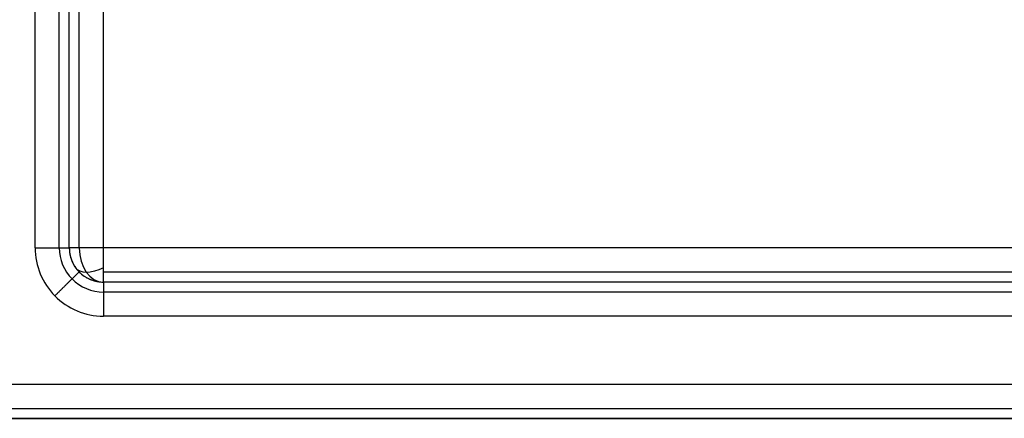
# Model space of a CAD drawing. Header units: millimetres. Extents: x -523 to -383, y 3 to 43.
# Tile 4 of 41: x -521.76 to -518.87, y 3.83 to 5. Entities that reach past the tile are written whole.
import ezdxf

# ---------------------------------------------------------------- set-up
doc = ezdxf.new("R2010")
doc.units = ezdxf.units.MM
doc.header["$MEASUREMENT"] = 0
doc.layers.add('Default', color=7, linetype='Continuous', true_color=0x000000)

msp = doc.modelspace()

# ---------------------------------------------------------------- linework, layer by layer
at = {"layer": 'Default'}
for p, q in [((-521.716, 4.3258, -44.1014), (-521.716, 41.9258, -44.1014)), ((-521.716, 4.3258, -9.4014), (-521.716, 41.9258, -9.4014)), ((-521.716, 4.3258, 25.4987), (-521.716, 41.9258, 25.4987)), ((-521.516, 4.3258, -46.9014), (-521.516, 41.9258, -46.9014)), ((-521.516, 4.3258, -12.2014), (-521.516, 41.9258, -12.2014)), ((-521.516, 4.3258, 22.6987), (-521.516, 41.9258, 22.6987)), ((-489.0448, 4.3258, -46.9014), (-521.516, 4.3258, -46.9014)), ((-489.0448, 4.3258, -12.2014), (-521.516, 4.3258, -12.2014)), ((-489.0448, 4.3258, 22.6987), (-521.516, 4.3258, 22.6987)), ((-489.0448, 4.1258, -44.1014), (-521.516, 4.1258, -44.1014)), ((-489.0448, 4.1258, -9.4014), (-521.516, 4.1258, -9.4014)), ((-489.0448, 4.1258, 25.4987), (-521.516, 4.1258, 25.4987)), ((-521.916, 3.9258, -47.1014), (-489.0448, 3.9258, -47.1014)), ((-521.916, 3.9258, -44.1014), (-489.0448, 3.9258, -44.1014)), ((-521.916, 3.9258, -12.4014), (-489.0448, 3.9258, -12.4014)), ((-521.916, 3.9258, -9.4014), (-489.0448, 3.9258, -9.4014)), ((-521.916, 3.9258, 22.4987), (-489.0448, 3.9258, 22.4987)), ((-521.916, 3.9258, 25.4987), (-489.0448, 3.9258, 25.4987))]:
    msp.add_line(p, q, dxfattribs=at)
at = {"layer": 'Default', "extrusion": (1.77636e-14, 1, 2.66454e-14)}
for centre in [(521.516, -46.8014, 4.3258), (521.516, -12.1014, 4.3258), (521.516, 22.7987, 4.3258)]:
    msp.add_arc(centre, 0.1, 270, 0, dxfattribs=at)
at = {"layer": 'Default', "extrusion": (-0.707107, 0, 0.707107)}
for centre in [(-4.3258, -401.8611, 335.674), (-4.3258, -377.3245, 360.2106), (-4.3258, -352.6464, 384.8887)]:
    msp.add_arc(centre, 0.1, 270, 0, dxfattribs=at)
at = {"layer": 'Default', "extrusion": (-0.503912, 0.701531, -0.503912)}
for centre in [(421.0452, 114.6608, 289.4164), (421.0452, 144.6332, 271.9307), (421.0452, 174.7783, 254.3441)]:
    msp.add_arc(centre, 0.1, 289.8795, 0.0187, dxfattribs=at)
at = {"layer": 'Default'}
for points in [[(-521.6453, 4.3258, -44.1306), (-521.6453, 23.1258, -44.1306), (-521.6453, 41.9258, -44.1306)], [(-521.6453, 4.3258, -9.4306), (-521.6453, 23.1258, -9.4306), (-521.6453, 41.9258, -9.4306)], [(-521.6453, 4.3258, 25.4694), (-521.6453, 23.1258, 25.4694), (-521.6453, 41.9258, 25.4694)], [(-521.616, 4.3258, -46.8014), (-521.616, 23.1258, -46.8014), (-521.616, 41.9258, -46.8014)], [(-521.616, 4.3258, -44.2014), (-521.616, 23.1258, -44.2014), (-521.616, 41.9258, -44.2014)], [(-521.616, 4.3258, -45.5014), (-521.616, 23.1258, -45.5014), (-521.616, 41.9258, -45.5014)], [(-521.616, 4.3258, -12.1014), (-521.616, 23.1258, -12.1014), (-521.616, 41.9258, -12.1014)], [(-521.616, 4.3258, -9.5014), (-521.616, 23.1258, -9.5014), (-521.616, 41.9258, -9.5014)], [(-521.616, 4.3258, -10.8014), (-521.616, 23.1258, -10.8014), (-521.616, 41.9258, -10.8014)], [(-521.616, 4.3258, 22.7987), (-521.616, 23.1258, 22.7987), (-521.616, 41.9258, 22.7987)], [(-521.616, 4.3258, 25.3987), (-521.616, 23.1258, 25.3987), (-521.616, 41.9258, 25.3987)], [(-521.616, 4.3258, 24.0987), (-521.616, 23.1258, 24.0987), (-521.616, 41.9258, 24.0987)], [(-521.5867, 4.3258, -46.8721), (-521.5867, 23.1258, -46.8721), (-521.5867, 41.9258, -46.8721)], [(-521.5867, 4.3258, -12.1721), (-521.5867, 23.1258, -12.1721), (-521.5867, 41.9258, -12.1721)], [(-521.5867, 4.3258, 22.728), (-521.5867, 23.1258, 22.728), (-521.5867, 41.9258, 22.728)], [(-521.616, 4.3258, -44.2014), (-521.616, 4.3258, -45.5014), (-521.616, 4.3258, -46.8014)], [(-521.616, 4.3258, -9.5014), (-521.616, 4.3258, -10.8014), (-521.616, 4.3258, -12.1014)], [(-521.616, 4.3258, 25.3987), (-521.616, 4.3258, 24.0987), (-521.616, 4.3258, 22.7987)], [(-521.5867, 4.2551, -44.2014), (-521.5867, 4.2551, -45.5014), (-521.5867, 4.2551, -46.8014)], [(-521.5867, 4.2551, -9.5014), (-521.5867, 4.2551, -10.8014), (-521.5867, 4.2551, -12.1014)], [(-521.5867, 4.2551, 25.3987), (-521.5867, 4.2551, 24.0987), (-521.5867, 4.2551, 22.7987)], [(-489.0448, 4.2551, -46.8721), (-505.2804, 4.2551, -46.8721), (-521.516, 4.2551, -46.8721)], [(-489.0448, 4.2551, -12.1721), (-505.2804, 4.2551, -12.1721), (-521.516, 4.2551, -12.1721)], [(-489.0448, 4.2551, 22.728), (-505.2804, 4.2551, 22.728), (-521.516, 4.2551, 22.728)], [(-521.516, 4.2258, -44.2014), (-521.516, 4.2258, -45.5014), (-521.516, 4.2258, -46.8014)], [(-489.0448, 4.2258, -44.2014), (-505.2804, 4.2258, -44.2014), (-521.516, 4.2258, -44.2014)], [(-489.0448, 4.2258, -46.8014), (-505.2804, 4.2258, -46.8014), (-521.516, 4.2258, -46.8014)], [(-489.0448, 4.2258, -45.5014), (-505.2804, 4.2258, -45.5014), (-521.516, 4.2258, -45.5014)], [(-521.516, 4.2258, -9.5014), (-521.516, 4.2258, -10.8014), (-521.516, 4.2258, -12.1014)], [(-489.0448, 4.2258, -9.5014), (-505.2804, 4.2258, -9.5014), (-521.516, 4.2258, -9.5014)], [(-489.0448, 4.2258, -12.1014), (-505.2804, 4.2258, -12.1014), (-521.516, 4.2258, -12.1014)], [(-489.0448, 4.2258, -10.8014), (-505.2804, 4.2258, -10.8014), (-521.516, 4.2258, -10.8014)], [(-521.516, 4.2258, 25.3987), (-521.516, 4.2258, 24.0987), (-521.516, 4.2258, 22.7987)], [(-489.0448, 4.2258, 25.3987), (-505.2804, 4.2258, 25.3987), (-521.516, 4.2258, 25.3987)], [(-489.0448, 4.2258, 22.7987), (-505.2804, 4.2258, 22.7987), (-521.516, 4.2258, 22.7987)], [(-489.0448, 4.2258, 24.0987), (-505.2804, 4.2258, 24.0987), (-521.516, 4.2258, 24.0987)], [(-489.0448, 4.1965, -44.1306), (-505.2804, 4.1965, -44.1306), (-521.516, 4.1965, -44.1306)], [(-489.0448, 4.1965, -9.4306), (-505.2804, 4.1965, -9.4306), (-521.516, 4.1965, -9.4306)], [(-489.0448, 4.1965, 25.4694), (-505.2804, 4.1965, 25.4694), (-521.516, 4.1965, 25.4694)], [(-521.916, 3.8551, -47.0721), (-505.4804, 3.8551, -47.0721), (-489.0448, 3.8551, -47.0721)], [(-521.916, 3.8551, -44.1306), (-505.4804, 3.8551, -44.1306), (-489.0448, 3.8551, -44.1306)], [(-521.916, 3.8551, -12.3721), (-505.4804, 3.8551, -12.3721), (-489.0448, 3.8551, -12.3721)], [(-521.916, 3.8551, -9.4306), (-505.4804, 3.8551, -9.4306), (-489.0448, 3.8551, -9.4306)], [(-521.916, 3.8551, 22.528), (-505.4804, 3.8551, 22.528), (-489.0448, 3.8551, 22.528)], [(-521.916, 3.8551, 25.4694), (-505.4804, 3.8551, 25.4694), (-489.0448, 3.8551, 25.4694)], [(-384.1176, 3.8258, -48.5013), (-453.4173, 3.8258, -48.4301), (-522.717, 3.8258, -48.3588)], [(-384.1176, 3.8258, -13.8013), (-453.4173, 3.8258, -13.7301), (-522.717, 3.8258, -13.6588)], [(-384.1176, 3.8258, 21.0987), (-453.4173, 3.8258, 21.17), (-522.717, 3.8258, 21.2413)], [(-521.916, 3.8258, -44.2014), (-505.4804, 3.8258, -44.2014), (-489.0448, 3.8258, -44.2014)], [(-521.916, 3.8258, -47.0014), (-505.4804, 3.8258, -47.0014), (-489.0448, 3.8258, -47.0014)], [(-521.916, 3.8258, -45.6014), (-505.4804, 3.8258, -45.6014), (-489.0448, 3.8258, -45.6014)], [(-521.916, 3.8258, -9.5014), (-505.4804, 3.8258, -9.5014), (-489.0448, 3.8258, -9.5014)], [(-521.916, 3.8258, -12.3014), (-505.4804, 3.8258, -12.3014), (-489.0448, 3.8258, -12.3014)], [(-521.916, 3.8258, -10.9014), (-505.4804, 3.8258, -10.9014), (-489.0448, 3.8258, -10.9014)], [(-521.916, 3.8258, 25.3987), (-505.4804, 3.8258, 25.3987), (-489.0448, 3.8258, 25.3987)], [(-521.916, 3.8258, 22.5987), (-505.4804, 3.8258, 22.5987), (-489.0448, 3.8258, 22.5987)], [(-521.916, 3.8258, 23.9987), (-505.4804, 3.8258, 23.9987), (-489.0448, 3.8258, 23.9987)]]:
    msp.add_open_spline(points, degree=2, dxfattribs=at)
for points in [[(-521.716, 4.3258, -44.1014), (-521.7164, 4.2739, -44.1014), (-521.673, 4.1697, -44.1014), (-521.5689, 4.1255, -44.1014), (-521.516, 4.1258, -44.1014)], [(-521.716, 4.3258, -9.4014), (-521.7164, 4.2739, -9.4014), (-521.673, 4.1697, -9.4014), (-521.5689, 4.1255, -9.4014), (-521.516, 4.1258, -9.4014)], [(-521.716, 4.3258, 25.4987), (-521.7164, 4.2739, 25.4987), (-521.673, 4.1697, 25.4987), (-521.5689, 4.1255, 25.4987), (-521.516, 4.1258, 25.4987)], [(-521.6453, 4.3258, -44.1306), (-521.6455, 4.2922, -44.1306), (-521.6175, 4.2249, -44.1306), (-521.5502, 4.1963, -44.1306), (-521.516, 4.1965, -44.1306)], [(-521.6453, 4.3258, -9.4306), (-521.6455, 4.2922, -9.4306), (-521.6175, 4.2249, -9.4306), (-521.5502, 4.1963, -9.4306), (-521.516, 4.1965, -9.4306)], [(-521.6453, 4.3258, 25.4694), (-521.6455, 4.2922, 25.4694), (-521.6175, 4.2249, 25.4694), (-521.5502, 4.1963, 25.4694), (-521.516, 4.1965, 25.4694)], [(-521.616, 4.3258, -44.2014), (-521.6162, 4.2998, -44.2014), (-521.5945, 4.2478, -44.2014), (-521.5425, 4.2257, -44.2014), (-521.516, 4.2258, -44.2014)], [(-521.616, 4.3258, -9.5014), (-521.6162, 4.2998, -9.5014), (-521.5945, 4.2478, -9.5014), (-521.5425, 4.2257, -9.5014), (-521.516, 4.2258, -9.5014)], [(-521.616, 4.3258, 25.3987), (-521.6162, 4.2998, 25.3987), (-521.5945, 4.2478, 25.3987), (-521.5425, 4.2257, 25.3987), (-521.516, 4.2258, 25.3987)]]:
    msp.add_open_spline(points, degree=3, knots=[0, 0, 0, 0, 0.1557943, 0.3141572, 0.3141572, 0.3141572, 0.3141572], dxfattribs=at)
for points in [[(-521.716, 4.3258, -44.1014), (-521.616, 4.3258, -44.1014), (-521.616, 4.3258, -44.2014)], [(-521.716, 4.3258, -9.4014), (-521.616, 4.3258, -9.4014), (-521.616, 4.3258, -9.5014)], [(-521.716, 4.3258, 25.4987), (-521.616, 4.3258, 25.4987), (-521.616, 4.3258, 25.3987)], [(-521.616, 4.3258, -46.8014), (-521.616, 4.2258, -46.8014), (-521.516, 4.2258, -46.8014)], [(-521.616, 4.3258, -45.5014), (-521.616, 4.2258, -45.5014), (-521.516, 4.2258, -45.5014)], [(-521.616, 4.3258, -12.1014), (-521.616, 4.2258, -12.1014), (-521.516, 4.2258, -12.1014)], [(-521.616, 4.3258, -10.8014), (-521.616, 4.2258, -10.8014), (-521.516, 4.2258, -10.8014)], [(-521.616, 4.3258, 22.7987), (-521.616, 4.2258, 22.7987), (-521.516, 4.2258, 22.7987)], [(-521.616, 4.3258, 24.0987), (-521.616, 4.2258, 24.0987), (-521.516, 4.2258, 24.0987)], [(-521.516, 4.2258, -46.8014), (-521.516, 4.2258, -46.9014), (-521.516, 4.3258, -46.9014)], [(-521.516, 4.2258, -12.1014), (-521.516, 4.2258, -12.2014), (-521.516, 4.3258, -12.2014)], [(-521.516, 4.2258, 22.7987), (-521.516, 4.2258, 22.6987), (-521.516, 4.3258, 22.6987)], [(-521.5872, 4.2556, -44.2014), (-521.5872, 4.2556, -44.1014), (-521.6584, 4.1853, -44.1014)], [(-521.5872, 4.2556, -9.5014), (-521.5872, 4.2556, -9.4014), (-521.6584, 4.1853, -9.4014)], [(-521.5872, 4.2556, 25.3987), (-521.5872, 4.2556, 25.4987), (-521.6584, 4.1853, 25.4987)], [(-521.516, 4.2258, -44.2014), (-521.516, 4.2258, -44.1014), (-521.516, 4.1258, -44.1014)], [(-521.516, 4.2258, -9.5014), (-521.516, 4.2258, -9.4014), (-521.516, 4.1258, -9.4014)], [(-521.516, 4.2258, 25.3987), (-521.516, 4.2258, 25.4987), (-521.516, 4.1258, 25.4987)]]:
    msp.add_rational_spline(points, [1, 0.707106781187, 1], degree=2, dxfattribs=at)

doc.saveas('drawing.dxf')
